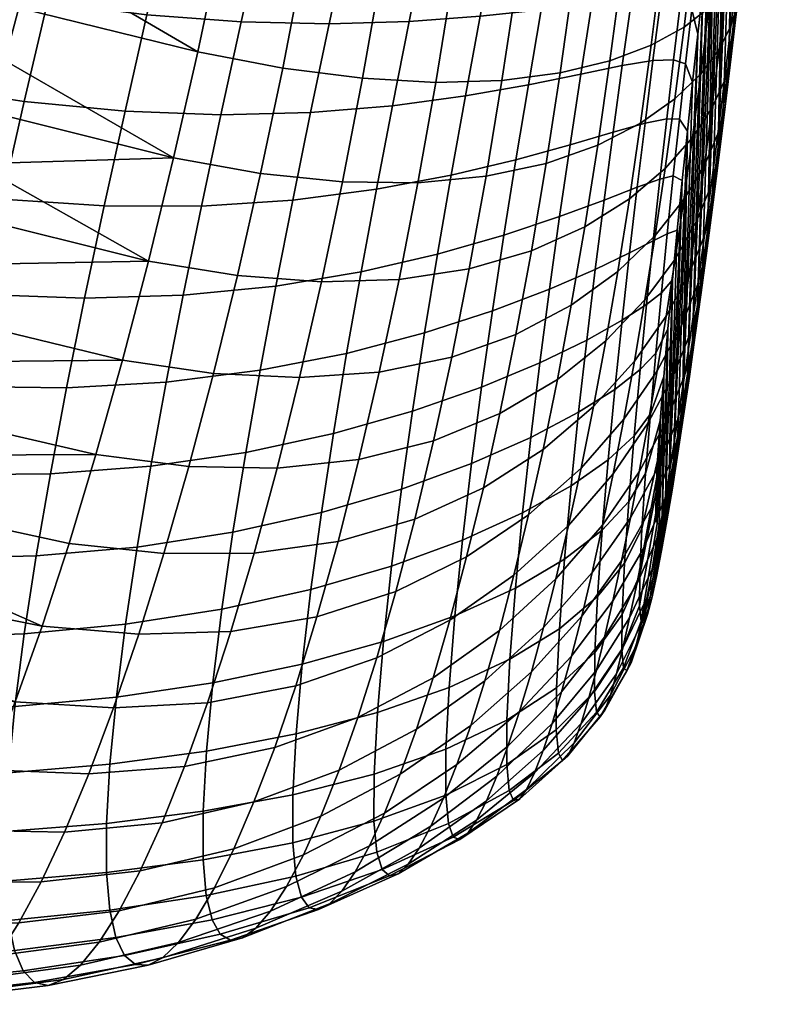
# Model space of a CAD drawing. Extents: x -120 to 2831, y -92 to 75.
# Tile 183 of 256: x 1806 to 1822, y -89 to -69. Entities that reach past the tile are written whole.
import ezdxf

# ---------------------------------------------------------------- set-up
doc = ezdxf.new("R2010")
doc.units = 0
doc.layers.add('GLASS', color=18, linetype='CONTINUOUS')

msp = doc.modelspace()

# ---------------------------------------------------------------- meshes
at = {"layer": 'GLASS'}
mesh = msp.add_polyface(dxfattribs=at)
corners = [(1820.948, -60.668, 87.587), (1821.076, -61.26, 86.601), (1821.196, -60.372, 85.914), (1821.081, -59.728, 86.852), (1820.812, -61.644, 88.268), (1820.953, -62.181, 87.243), (1820.541, -61.099, 89.409), (1820.696, -60.049, 88.686), (1820.675, -62.654, 88.897), (1820.829, -63.132, 87.84), (1821.4, -65.125, 67.444), (1821.501, -64.942, 68.442), (1821.38, -66.057, 68.67), (1821.271, -66.324, 67.658), (1821.526, -63.906, 67.31), (1821.62, -63.808, 68.286), (1821.331, -63.98, 66.229), (1821.196, -65.301, 66.336), (1821.012, -64.021, 65.056), (1820.866, -65.462, 65.13), (1821.649, -62.668, 67.263), (1821.738, -62.656, 68.208), (1821.46, -62.639, 66.221), (1821.15, -62.563, 65.096), (1820.701, -62.44, 63.916), (1820.552, -64.026, 63.821), (1821.768, -61.413, 67.314), (1821.852, -61.49, 68.22), (1821.585, -61.282, 66.323), (1821.28, -61.092, 65.261), (1820.838, -60.848, 64.153), (1821.883, -60.145, 67.48), (1821.963, -60.312, 68.338), (1821.703, -59.913, 66.552), (1821.402, -59.615, 65.564), (1820.964, -59.257, 64.544), (1821.315, -59.518, 85.182), (1821.209, -61.558, 84.308), (1821.316, -60.76, 83.667), (1821.1, -62.385, 84.912), (1820.991, -63.238, 85.479), (1820.77, -65.014, 86.497), (1820.881, -64.115, 86.008), (1820.705, -64.112, 88.389), (1821.52, -64.573, 70.17), (1821.41, -65.565, 70.422), (1821.734, -62.55, 69.86), (1821.628, -63.567, 69.981), (1821.838, -61.526, 69.82), (1821.938, -60.503, 69.874), (1821.188, -67.501, 71.086), (1821.299, -66.542, 70.729), (1821.422, -59.992, 82.989), (1821.077, -68.442, 71.49), (1820.966, -69.363, 71.938), (1821.209, -61.558, 84.308), (1821.52, -64.573, 70.17), (1821.628, -63.567, 69.981), (1821.726, -57.91, 80.731), (1821.627, -58.563, 81.521), (1821.41, -65.565, 70.422), (1821.526, -59.259, 82.273), (1821.822, -57.308, 79.901), (1821.734, -62.55, 69.86), (1821.316, -60.76, 83.667), (1821.1, -62.385, 84.912), (1820.745, -71.139, 72.955), (1820.991, -63.238, 85.479), (1820.881, -64.115, 86.008)]
mesh.append_faces([[corners[k] for k in face] for face in [(0, 1, 2, 3), (4, 5, 1, 0), (6, 4, 0, 7), (8, 9, 5, 4), (10, 11, 12, 13), (14, 15, 11, 10), (16, 14, 10, 17), (18, 16, 17, 19), (20, 21, 15, 14), (22, 20, 14, 16), (23, 22, 16, 18), (24, 23, 18, 25), (26, 27, 21, 20), (28, 26, 20, 22), (29, 28, 22, 23), (30, 29, 23, 24), (31, 32, 27, 26), (33, 31, 26, 28), (34, 33, 28, 29), (35, 34, 29, 30), (36, 2, 37, 38), (39, 37, 2, 1), (40, 39, 1, 5), (41, 42, 9, 43), (42, 40, 5, 9), (44, 45, 12, 11), (46, 47, 15, 21), (48, 46, 21, 27), (47, 44, 11, 15), (49, 48, 27, 32), (50, 51, 52, 52), (53, 50, 52, 52), (54, 53, 55, 55), (56, 57, 58, 58), (59, 60, 56, 56), (51, 60, 61, 61), (62, 57, 63, 63), (59, 61, 60, 60), (52, 51, 61, 61), (64, 53, 52, 52), (53, 64, 55, 55), (55, 65, 54, 54), (66, 67, 68, 68)]])
mesh = msp.add_polyface(dxfattribs=at)
corners = [(1820.109, -66.997, 90.844), (1820.325, -67.218, 89.732), (1820.452, -66.156, 89.337), (1820.252, -65.868, 90.446), (1819.728, -66.852, 92.033), (1819.893, -65.642, 91.645), (1819.967, -68.154, 91.177), (1820.198, -68.306, 90.068), (1819.824, -69.34, 91.44), (1820.071, -69.421, 90.341), (1820.871, -69.773, 68.717), (1821.012, -69.275, 69.718), (1820.888, -70.301, 70.177), (1820.735, -70.868, 69.195), (1820.614, -70.334, 67.62), (1820.46, -71.513, 68.13), (1821.006, -68.649, 68.299), (1821.135, -68.224, 69.312), (1820.765, -69.12, 67.182), (1820.385, -69.626, 65.972), (1820.213, -70.944, 66.439), (1819.849, -70.144, 64.698), (1819.651, -71.579, 65.199), (1821.139, -67.498, 67.945), (1821.258, -67.151, 68.961), (1820.912, -67.875, 66.818), (1820.552, -68.269, 65.595), (1820.04, -68.664, 64.303), (1821.271, -66.324, 67.658), (1821.38, -66.057, 68.67), (1821.056, -66.601, 66.535), (1820.713, -66.88, 65.312), (1820.221, -67.146, 64.021), (1821.196, -65.301, 66.336), (1821.4, -65.125, 67.444), (1820.866, -65.462, 65.13), (1820.392, -65.597, 63.858), (1820.548, -66.876, 87.348), (1820.659, -65.935, 86.944), (1820.579, -65.12, 88.889), (1820.437, -67.835, 87.706), (1820.327, -68.812, 88.012), (1820.108, -70.81, 88.454), (1820.217, -69.804, 88.264), (1819.944, -70.562, 90.543), (1820.966, -69.363, 71.938), (1820.856, -70.262, 72.426), (1820.764, -71.301, 70.686), (1821.188, -67.501, 71.086), (1821.077, -68.442, 71.49), (1821.299, -66.542, 70.729), (1821.41, -65.565, 70.422), (1820.856, -70.262, 72.426), (1820.966, -69.363, 71.938), (1821.1, -62.385, 84.912), (1820.745, -71.139, 72.955), (1820.881, -64.115, 86.008), (1820.636, -71.992, 73.522), (1820.528, -72.819, 74.126), (1820.42, -73.617, 74.768), (1820.659, -65.935, 86.944), (1820.315, -74.385, 75.446), (1820.109, -75.814, 76.913), (1820.437, -67.835, 87.706), (1820.327, -68.812, 88.012), (1820.211, -75.118, 76.161), (1820.548, -66.876, 87.348), (1820.77, -65.014, 86.497), (1820.991, -63.238, 85.479)]
mesh.append_faces([[corners[k] for k in face] for face in [(0, 1, 2, 3), (4, 0, 3, 5), (6, 7, 1, 0), (8, 9, 7, 6), (10, 11, 12, 13), (14, 10, 13, 15), (16, 17, 11, 10), (18, 16, 10, 14), (19, 18, 14, 20), (21, 19, 20, 22), (23, 24, 17, 16), (25, 23, 16, 18), (26, 25, 18, 19), (27, 26, 19, 21), (28, 29, 24, 23), (30, 28, 23, 25), (31, 30, 25, 26), (32, 31, 26, 27), (33, 34, 28, 30), (35, 33, 30, 31), (36, 35, 31, 32), (37, 38, 39, 2), (40, 37, 2, 1), (41, 40, 1, 7), (42, 43, 9, 44), (43, 41, 7, 9), (45, 46, 47, 12), (48, 49, 11, 17), (50, 48, 17, 24), (49, 45, 12, 11), (51, 50, 24, 29), (52, 53, 54, 54), (54, 55, 52, 52), (56, 57, 55, 55), (57, 56, 58, 58), (59, 58, 60, 60), (61, 59, 60, 60), (62, 63, 64, 64), (65, 66, 63, 63), (67, 58, 56, 56), (58, 67, 60, 60), (61, 60, 66, 66), (54, 68, 55, 55)]])
mesh = msp.add_polyface(dxfattribs=at)
corners = [(1810.91, -68.56, 100.066), (1812.722, -68.597, 99.26), (1813.117, -66.752, 99.246), (1811.345, -66.626, 100.087), (1808.964, -68.414, 100.696), (1809.434, -66.405, 100.735), (1806.912, -68.149, 101.142), (1807.412, -66.08, 101.18), (1804.784, -67.767, 101.414), (1805.309, -65.651, 101.431), (1810.49, -70.473, 99.875), (1812.338, -70.427, 99.117), (1808.512, -70.401, 100.475), (1806.433, -70.199, 100.913), (1804.284, -69.868, 101.197), (1810.089, -72.355, 99.518), (1811.97, -72.232, 98.82), (1808.082, -72.353, 100.077), (1805.98, -72.213, 100.494), (1803.812, -71.937, 100.781), (1811.622, -74.006, 98.372), (1813.379, -73.713, 97.633), (1813.695, -72.01, 97.995), (1809.711, -74.196, 98.998), (1807.679, -74.257, 99.505), (1805.557, -74.177, 99.892), (1803.374, -73.957, 100.171), (1808.996, -73.489, 57.794), (1810.832, -73.788, 58.188), (1810.337, -75.808, 59.004), (1808.46, -75.534, 58.58), (1811.309, -71.682, 57.571), (1812.996, -71.855, 58.124), (1812.563, -73.918, 58.76), (1809.515, -71.364, 57.21), (1811.763, -69.509, 57.164), (1813.407, -69.722, 57.693), (1810.012, -69.179, 56.838), (1812.19, -67.292, 56.976), (1813.791, -67.539, 57.474), (1810.483, -66.955, 56.686), (1810.923, -64.714, 56.759), (1812.586, -65.051, 57.012), (1804.52, -74.581, 58.088), (1804.828, -73.565, 57.719), (1805.135, -72.532, 57.399), (1805.438, -71.484, 57.13), (1806.031, -69.351, 56.745), (1806.321, -68.271, 56.631), (1806.881, -66.096, 56.562), (1806.604, -67.185, 56.57), (1805.737, -70.423, 56.911), (1807.15, -65.005, 56.608), (1806.881, -66.096, 56.562), (1802.175, -66.024, 56.579), (1806.604, -67.185, 56.57), (1802.117, -68.312, 56.659), (1806.321, -68.271, 56.631), (1804.828, -73.565, 57.719), (1802.01, -72.692, 57.479), (1805.135, -72.532, 57.399), (1805.737, -70.423, 56.911), (1802.062, -70.545, 56.964), (1806.031, -69.351, 56.745), (1805.438, -71.484, 57.13)]
mesh.append_faces([[corners[k] for k in face] for face in [(0, 1, 2, 3), (4, 0, 3, 5), (6, 4, 5, 7), (8, 6, 7, 9), (10, 11, 1, 0), (12, 10, 0, 4), (13, 12, 4, 6), (14, 13, 6, 8), (15, 16, 11, 10), (17, 15, 10, 12), (18, 17, 12, 13), (19, 18, 13, 14), (20, 21, 22, 16), (23, 20, 16, 15), (24, 23, 15, 17), (25, 24, 17, 18), (26, 25, 18, 19), (27, 28, 29, 30), (31, 32, 33, 28), (34, 31, 28, 27), (35, 36, 32, 31), (37, 35, 31, 34), (38, 39, 36, 35), (40, 38, 35, 37), (41, 42, 38, 40), (30, 43, 44, 27), (27, 44, 45, 45), (45, 46, 27, 27), (34, 47, 48, 37), (49, 40, 50, 50), (50, 40, 37, 37), (34, 46, 51, 51), (37, 48, 50, 50), (47, 34, 51, 51), (27, 46, 34, 34), (52, 53, 54, 54), (53, 55, 54, 54), (56, 55, 57, 57), (58, 59, 60, 60), (61, 62, 63, 63), (64, 62, 61, 61), (56, 54, 55, 55), (56, 57, 63, 63)]])
mesh = msp.add_polyface(dxfattribs=at)
corners = [(1819.152, -66.778, 93.285), (1819.728, -66.852, 92.033), (1819.893, -65.642, 91.645), (1819.347, -65.474, 92.92), (1818.366, -66.761, 94.571), (1818.596, -65.352, 94.241), (1817.363, -66.777, 95.854), (1817.634, -65.257, 95.564), (1816.146, -66.801, 97.09), (1816.46, -65.166, 96.844), (1814.725, -66.802, 98.235), (1815.085, -65.056, 98.029), (1813.117, -66.752, 99.246), (1813.521, -64.903, 99.072), (1819.563, -68.089, 92.347), (1819.967, -68.154, 91.177), (1820.109, -66.997, 90.844), (1818.958, -68.106, 93.564), (1818.137, -68.189, 94.803), (1817.094, -68.311, 96.031), (1815.835, -68.442, 97.209), (1814.371, -68.548, 98.297), (1812.722, -68.597, 99.26), (1819.398, -69.354, 92.582), (1819.824, -69.34, 91.44), (1818.766, -69.458, 93.755), (1817.911, -69.634, 94.935), (1816.831, -69.854, 96.094), (1815.531, -70.083, 97.199), (1814.027, -70.286, 98.217), (1812.338, -70.427, 99.117), (1819.682, -70.554, 91.626), (1819.944, -70.562, 90.543), (1820.071, -69.421, 90.341), (1819.235, -70.646, 92.734), (1818.576, -70.833, 93.853), (1817.69, -71.095, 94.963), (1816.574, -71.403, 96.042), (1815.237, -71.72, 97.061), (1819.362, -69.035, 62.985), (1820.04, -68.664, 64.303), (1819.849, -70.144, 64.698), (1819.143, -70.647, 63.398), (1818.511, -69.359, 61.688), (1818.26, -71.102, 62.119), (1817.484, -69.61, 60.466), (1817.196, -71.477, 60.909), (1816.285, -69.765, 59.366), (1815.958, -71.742, 59.814), (1819.569, -67.382, 62.704), (1820.221, -67.146, 64.021), (1818.747, -67.57, 61.411), (1817.752, -67.693, 60.194), (1816.589, -67.736, 59.106), (1815.264, -67.687, 58.189), (1814.921, -69.806, 58.431), (1813.791, -67.539, 57.474), (1813.407, -69.722, 57.693), (1819.761, -65.695, 62.562), (1820.392, -65.597, 63.858), (1818.964, -65.747, 61.293), (1817.999, -65.743, 60.103), (1816.868, -65.675, 59.043), (1815.579, -65.537, 58.157), (1814.146, -65.328, 57.476), (1812.586, -65.051, 57.012), (1812.19, -67.292, 56.976)]
mesh.append_faces([[corners[k] for k in face] for face in [(0, 1, 2, 3), (4, 0, 3, 5), (6, 4, 5, 7), (8, 6, 7, 9), (10, 8, 9, 11), (12, 10, 11, 13), (14, 15, 16, 1), (17, 14, 1, 0), (18, 17, 0, 4), (19, 18, 4, 6), (20, 19, 6, 8), (21, 20, 8, 10), (22, 21, 10, 12), (23, 24, 15, 14), (25, 23, 14, 17), (26, 25, 17, 18), (27, 26, 18, 19), (28, 27, 19, 20), (29, 28, 20, 21), (30, 29, 21, 22), (31, 32, 33, 24), (34, 31, 24, 23), (35, 34, 23, 25), (36, 35, 25, 26), (37, 36, 26, 27), (38, 37, 27, 28), (39, 40, 41, 42), (43, 39, 42, 44), (45, 43, 44, 46), (47, 45, 46, 48), (49, 50, 40, 39), (51, 49, 39, 43), (52, 51, 43, 45), (53, 52, 45, 47), (54, 53, 47, 55), (56, 54, 55, 57), (58, 59, 50, 49), (60, 58, 49, 51), (61, 60, 51, 52), (62, 61, 52, 53), (63, 62, 53, 54), (64, 63, 54, 56), (65, 64, 56, 66)]])
mesh = msp.add_polyface(dxfattribs=at)
corners = [(1819.541, -71.799, 91.727), (1819.818, -71.73, 90.665), (1819.944, -70.562, 90.543), (1819.682, -70.554, 91.626), (1819.402, -73.076, 91.727), (1819.694, -72.926, 90.694), (1819.265, -74.386, 91.606), (1819.573, -74.147, 90.61), (1820.05, -75.855, 72.412), (1820.271, -75.019, 73.199), (1820.15, -75.868, 73.943), (1819.914, -76.741, 73.212), (1820.186, -74.929, 71.664), (1820.393, -74.136, 72.5), (1819.832, -75.831, 70.81), (1819.674, -76.799, 71.628), (1820.323, -73.965, 70.967), (1820.516, -73.221, 71.849), (1819.99, -74.816, 70.049), (1819.488, -75.756, 69.103), (1819.302, -76.826, 69.945), (1820.461, -72.966, 70.322), (1820.64, -72.275, 71.244), (1820.147, -73.756, 69.347), (1819.673, -74.629, 68.327), (1820.598, -71.933, 69.731), (1820.764, -71.301, 70.686), (1820.304, -72.654, 68.706), (1819.856, -73.45, 67.621), (1820.735, -70.868, 69.195), (1820.888, -70.301, 70.177), (1820.46, -71.513, 68.13), (1820.036, -72.22, 66.991), (1819.445, -72.963, 65.801), (1819.234, -74.29, 66.495), (1820.213, -70.944, 66.439), (1820.614, -70.334, 67.62), (1819.651, -71.579, 65.199), (1820.002, -71.827, 88.574), (1820.108, -70.81, 88.454), (1819.799, -73.874, 88.56), (1819.898, -72.851, 88.614), (1819.705, -74.886, 88.395), (1819.455, -75.39, 90.387), (1819.62, -75.867, 88.098), (1819.345, -76.642, 89.987), (1820.315, -74.385, 75.446), (1820.211, -75.118, 76.161), (1820.031, -76.679, 74.735), (1820.42, -73.617, 74.768), (1820.528, -72.819, 74.126), (1820.745, -71.139, 72.955), (1820.636, -71.992, 73.522), (1820.856, -70.262, 72.426), (1820.315, -74.385, 75.446), (1820.548, -66.876, 87.348), (1820.211, -75.118, 76.161), (1820.109, -75.814, 76.913), (1820.437, -67.835, 87.706), (1820.01, -76.467, 77.704), (1820.327, -68.812, 88.012), (1819.914, -77.069, 78.533), (1820.108, -70.81, 88.454), (1819.822, -77.614, 79.402), (1819.736, -78.089, 80.311), (1820.002, -71.827, 88.574), (1820.217, -69.804, 88.264), (1819.898, -72.851, 88.614), (1819.799, -73.874, 88.56)]
mesh.append_faces([[corners[k] for k in face] for face in [(0, 1, 2, 3), (4, 5, 1, 0), (6, 7, 5, 4), (8, 9, 10, 11), (12, 13, 9, 8), (14, 12, 8, 15), (16, 17, 13, 12), (18, 16, 12, 14), (19, 18, 14, 20), (21, 22, 17, 16), (23, 21, 16, 18), (24, 23, 18, 19), (25, 26, 22, 21), (27, 25, 21, 23), (28, 27, 23, 24), (29, 30, 26, 25), (31, 29, 25, 27), (32, 31, 27, 28), (33, 32, 28, 34), (35, 36, 31, 32), (37, 35, 32, 33), (38, 39, 2, 1), (40, 41, 5, 7), (42, 40, 7, 43), (44, 42, 43, 45), (41, 38, 1, 5), (46, 47, 48, 10), (49, 46, 10, 9), (9, 13, 50, 49), (17, 22, 51, 52), (53, 51, 22, 26), (52, 50, 13, 17), (54, 55, 56, 56), (57, 56, 58, 58), (59, 57, 60, 60), (61, 62, 63, 63), (64, 63, 65, 65), (62, 61, 59, 59), (59, 60, 66, 66), (62, 65, 63, 63), (64, 67, 68, 68), (67, 64, 65, 65), (59, 66, 62, 62)]])
mesh = msp.add_polyface(dxfattribs=at)
corners = [(1813.695, -72.01, 97.995), (1815.237, -71.72, 97.061), (1815.531, -70.083, 97.199), (1814.027, -70.286, 98.217), (1811.97, -72.232, 98.82), (1812.338, -70.427, 99.117), (1819.074, -71.969, 92.792), (1819.541, -71.799, 91.727), (1819.682, -70.554, 91.626), (1819.235, -70.646, 92.734), (1818.39, -72.233, 93.849), (1818.576, -70.833, 93.853), (1817.474, -72.573, 94.881), (1817.69, -71.095, 94.963), (1816.326, -72.958, 95.869), (1816.574, -71.403, 96.042), (1814.956, -73.351, 96.793), (1813.379, -73.713, 97.633), (1818.916, -73.323, 92.743), (1819.402, -73.076, 91.727), (1818.208, -73.661, 93.732), (1817.266, -74.069, 94.679), (1816.089, -74.518, 95.569), (1814.688, -74.973, 96.39), (1813.082, -75.393, 97.128), (1818.761, -74.712, 92.567), (1819.265, -74.386, 91.606), (1818.033, -75.119, 93.482), (1817.068, -75.587, 94.339), (1815.866, -76.087, 95.128), (1814.439, -76.586, 95.842), (1819.134, -75.727, 91.336), (1819.455, -75.39, 90.387), (1819.573, -74.147, 90.61), (1818.613, -76.136, 92.234), (1817.866, -76.609, 93.07), (1819.018, -75.554, 67.277), (1819.673, -74.629, 68.327), (1819.488, -75.756, 69.103), (1818.8, -76.752, 68.14), (1819.234, -74.29, 66.495), (1819.856, -73.45, 67.621), (1818.426, -75.132, 65.356), (1818.173, -76.486, 66.222), (1818.673, -73.703, 64.592), (1819.445, -72.963, 65.801), (1817.715, -74.398, 63.402), (1817.428, -75.93, 64.237), (1816.572, -75.001, 62.272), (1816.241, -76.634, 63.171), (1818.913, -72.206, 63.936), (1819.651, -71.579, 65.199), (1817.994, -72.785, 62.693), (1816.891, -73.278, 61.514), (1815.611, -73.65, 60.443), (1815.248, -75.473, 61.239), (1814.163, -73.87, 59.515), (1813.756, -75.779, 60.336), (1812.563, -73.918, 58.76), (1812.112, -75.893, 59.587), (1819.143, -70.647, 63.398), (1819.849, -70.144, 64.698), (1818.26, -71.102, 62.119), (1817.196, -71.477, 60.909), (1815.958, -71.742, 59.814), (1814.553, -71.874, 58.877), (1812.996, -71.855, 58.124), (1814.921, -69.806, 58.431), (1816.285, -69.765, 59.366), (1813.407, -69.722, 57.693)]
mesh.append_faces([[corners[k] for k in face] for face in [(0, 1, 2, 3), (4, 0, 3, 5), (6, 7, 8, 9), (10, 6, 9, 11), (12, 10, 11, 13), (14, 12, 13, 15), (16, 14, 15, 1), (17, 16, 1, 0), (18, 19, 7, 6), (20, 18, 6, 10), (21, 20, 10, 12), (22, 21, 12, 14), (23, 22, 14, 16), (24, 23, 16, 17), (25, 26, 19, 18), (27, 25, 18, 20), (28, 27, 20, 21), (29, 28, 21, 22), (30, 29, 22, 23), (31, 32, 33, 26), (34, 31, 26, 25), (35, 34, 25, 27), (36, 37, 38, 39), (40, 41, 37, 36), (42, 40, 36, 43), (44, 45, 40, 42), (46, 44, 42, 47), (48, 46, 47, 49), (50, 51, 45, 44), (52, 50, 44, 46), (53, 52, 46, 48), (54, 53, 48, 55), (56, 54, 55, 57), (58, 56, 57, 59), (60, 61, 51, 50), (62, 60, 50, 52), (63, 62, 52, 53), (64, 63, 53, 54), (65, 64, 54, 56), (66, 65, 56, 58), (67, 68, 64, 65), (69, 67, 65, 66)]])
mesh = msp.add_polyface(dxfattribs=at)
corners = [(1811.297, -75.742, 97.773), (1813.082, -75.393, 97.128), (1813.379, -73.713, 97.633), (1811.622, -74.006, 98.372), (1809.362, -75.987, 98.318), (1809.711, -74.196, 98.998), (1807.308, -76.102, 98.763), (1807.679, -74.257, 99.505), (1805.17, -76.076, 99.111), (1805.557, -74.177, 99.892), (1802.975, -75.911, 99.373), (1803.374, -73.957, 100.171), (1811, -77.435, 97.02), (1812.808, -77.047, 96.474), (1809.044, -77.719, 97.48), (1806.974, -77.877, 97.857), (1804.823, -77.897, 98.157), (1810.734, -79.08, 96.108), (1812.561, -78.673, 95.659), (1808.763, -79.386, 96.482), (1806.681, -79.571, 96.789), (1804.521, -79.626, 97.037), (1810.506, -80.67, 95.024), (1812.345, -80.264, 94.663), (1808.525, -80.979, 95.319), (1806.435, -81.174, 95.56), (1804.269, -81.252, 95.755), (1810.321, -82.189, 93.746), (1812.167, -81.803, 93.454), (1808.334, -82.482, 93.981), (1806.241, -82.672, 94.168), (1804.073, -82.759, 94.317), (1810.693, -81.125, 63.089), (1812.468, -80.828, 63.754), (1812.031, -82.247, 65.164), (1810.214, -82.596, 64.546), (1808.795, -81.185, 62.519), (1808.277, -82.703, 63.999), (1806.801, -81.017, 62.042), (1806.249, -82.578, 63.518), (1811.172, -79.51, 61.766), (1812.904, -79.27, 62.469), (1809.314, -79.521, 61.184), (1807.357, -79.314, 60.717), (1811.646, -77.762, 60.594), (1813.335, -77.583, 61.325), (1809.83, -77.724, 60.007), (1807.912, -77.481, 59.559), (1812.112, -75.893, 59.587), (1813.756, -75.779, 60.336), (1810.337, -75.808, 59.004), (1808.46, -75.534, 58.58), (1810.832, -73.788, 58.188), (1812.563, -73.918, 58.76), (1802.344, -81.022, 61.979), (1802.652, -80.188, 61.292), (1802.961, -79.321, 60.646), (1803.273, -78.425, 60.044), (1803.897, -76.551, 58.973), (1804.209, -75.577, 58.507), (1803.273, -78.425, 60.044), (1803.585, -77.501, 59.486), (1804.52, -74.581, 58.088)]
mesh.append_faces([[corners[k] for k in face] for face in [(0, 1, 2, 3), (4, 0, 3, 5), (6, 4, 5, 7), (8, 6, 7, 9), (10, 8, 9, 11), (12, 13, 1, 0), (14, 12, 0, 4), (15, 14, 4, 6), (16, 15, 6, 8), (17, 18, 13, 12), (19, 17, 12, 14), (20, 19, 14, 15), (21, 20, 15, 16), (22, 23, 18, 17), (24, 22, 17, 19), (25, 24, 19, 20), (26, 25, 20, 21), (27, 28, 23, 22), (29, 27, 22, 24), (30, 29, 24, 25), (31, 30, 25, 26), (32, 33, 34, 35), (36, 32, 35, 37), (38, 36, 37, 39), (40, 41, 33, 32), (42, 40, 32, 36), (43, 42, 36, 38), (44, 45, 41, 40), (46, 44, 40, 42), (47, 46, 42, 43), (48, 49, 45, 44), (50, 48, 44, 46), (51, 50, 46, 47), (52, 53, 48, 50), (39, 54, 55, 38), (38, 56, 57, 43), (47, 58, 59, 51), (43, 60, 61, 47), (60, 43, 57, 57), (55, 56, 38, 38), (47, 61, 58, 58), (62, 51, 59, 59)]])
mesh = msp.add_polyface(dxfattribs=at)
corners = [(1819.01, -77.091, 90.873), (1819.345, -76.642, 89.987), (1819.455, -75.39, 90.387), (1819.134, -75.727, 91.336), (1818.899, -78.445, 90.162), (1819.247, -77.873, 89.363), (1818.812, -79.716, 89.149), (1819.171, -79.014, 88.47), (1819.272, -80.438, 78.033), (1819.578, -79.456, 78.42), (1819.474, -79.994, 79.489), (1819.156, -80.986, 79.189), (1819.394, -79.814, 76.949), (1819.687, -78.845, 77.415), (1819.52, -79.125, 75.929), (1819.799, -78.173, 76.468), (1819.063, -80.155, 75.462), (1818.918, -80.845, 76.568), (1819.649, -78.38, 74.969), (1819.914, -77.449, 75.576), (1819.211, -79.4, 74.418), (1819.781, -77.583, 74.064), (1820.031, -76.679, 74.735), (1819.363, -78.587, 73.432), (1818.751, -79.674, 72.843), (1818.573, -80.495, 73.927), (1819.914, -76.741, 73.212), (1820.15, -75.868, 73.943), (1819.518, -77.719, 72.502), (1818.933, -78.787, 71.818), (1819.674, -76.799, 71.628), (1820.05, -75.855, 72.412), (1819.117, -77.837, 70.851), (1819.302, -76.826, 69.945), (1819.832, -75.831, 70.81), (1818.8, -76.752, 68.14), (1819.488, -75.756, 69.103), (1818.58, -77.879, 69.078), (1819.548, -76.787, 87.645), (1819.62, -75.867, 88.098), (1819.494, -77.601, 87.019), (1819.127, -79.957, 87.307), (1819.464, -78.25, 86.223), (1819.483, -78.904, 84.29), (1819.461, -78.689, 85.294), (1819.122, -80.601, 85.954), (1819.153, -80.917, 84.539), (1819.585, -78.765, 82.246), (1819.526, -78.918, 83.262), (1819.211, -80.952, 83.157), (1819.288, -80.775, 81.852), (1819.377, -80.443, 80.631), (1819.656, -78.479, 81.26), (1819.822, -77.614, 79.402), (1819.736, -78.089, 80.311), (1819.914, -77.069, 78.533), (1820.01, -76.467, 77.704), (1820.109, -75.814, 76.913), (1820.211, -75.118, 76.161), (1819.799, -73.874, 88.56), (1819.656, -78.479, 81.26), (1819.736, -78.089, 80.311), (1819.526, -78.918, 83.262), (1819.585, -78.765, 82.246), (1819.62, -75.867, 88.098), (1819.548, -76.787, 87.645), (1819.483, -78.904, 84.29), (1819.705, -74.886, 88.395), (1819.494, -77.601, 87.019), (1819.461, -78.689, 85.294), (1819.464, -78.25, 86.223)]
mesh.append_faces([[corners[k] for k in face] for face in [(0, 1, 2, 3), (4, 5, 1, 0), (6, 7, 5, 4), (8, 9, 10, 11), (12, 13, 9, 8), (14, 15, 13, 12), (16, 14, 12, 17), (18, 19, 15, 14), (20, 18, 14, 16), (21, 22, 19, 18), (23, 21, 18, 20), (24, 23, 20, 25), (26, 27, 22, 21), (28, 26, 21, 23), (29, 28, 23, 24), (30, 31, 26, 28), (32, 30, 28, 29), (33, 34, 30, 32), (35, 36, 33, 37), (38, 39, 1, 5), (40, 38, 5, 7), (7, 41, 42, 40), (43, 44, 45, 46), (47, 48, 49, 50), (50, 51, 52, 47), (48, 43, 46, 49), (44, 42, 41, 45), (10, 9, 53, 54), (55, 53, 9, 13), (56, 55, 13, 15), (54, 52, 51, 10), (57, 56, 15, 19), (58, 57, 19, 22), (59, 60, 61, 61), (62, 63, 64, 64), (65, 66, 62, 62), (67, 63, 60, 60), (66, 68, 69, 69), (65, 62, 64, 64), (66, 65, 68, 68), (64, 63, 67, 67), (59, 67, 60, 60), (70, 69, 68, 68)]])
mesh = msp.add_polyface(dxfattribs=at)
corners = [(1812.808, -77.047, 96.474), (1814.439, -76.586, 95.842), (1814.688, -74.973, 96.39), (1813.082, -75.393, 97.128), (1816.881, -77.127, 93.835), (1817.866, -76.609, 93.07), (1818.033, -75.119, 93.482), (1817.068, -75.587, 94.339), (1815.658, -77.664, 94.523), (1815.866, -76.087, 95.128), (1814.211, -78.19, 95.131), (1812.561, -78.673, 95.659), (1818.474, -77.588, 91.698), (1819.01, -77.091, 90.873), (1819.134, -75.727, 91.336), (1818.613, -76.136, 92.234), (1817.712, -78.124, 92.451), (1816.71, -78.684, 93.126), (1815.472, -79.245, 93.718), (1814.009, -79.78, 94.23), (1812.345, -80.264, 94.663), (1818.351, -79.037, 90.9), (1818.899, -78.445, 90.162), (1817.576, -79.638, 91.565), (1816.563, -80.234, 92.154), (1815.313, -80.806, 92.663), (1813.841, -81.336, 93.095), (1818.255, -80.405, 89.78), (1818.812, -79.716, 89.149), (1817.471, -81.071, 90.354), (1818.762, -80.778, 87.832), (1819.127, -79.957, 87.307), (1819.171, -79.014, 88.47), (1818.199, -81.559, 88.336), (1818.573, -80.495, 73.927), (1819.211, -79.4, 74.418), (1819.063, -80.155, 75.462), (1818.4, -81.246, 75.069), (1818.144, -79.913, 71.16), (1818.933, -78.787, 71.818), (1818.751, -79.674, 72.843), (1817.929, -80.814, 72.296), (1818.361, -78.934, 70.087), (1819.117, -77.837, 70.851), (1817.399, -80.043, 69.342), (1817.143, -81.049, 70.532), (1818.58, -77.879, 69.078), (1819.302, -76.826, 69.945), (1817.657, -78.945, 68.222), (1816.532, -79.969, 67.389), (1816.231, -81.111, 68.623), (1817.916, -77.758, 67.179), (1818.8, -76.752, 68.14), (1816.833, -78.722, 66.24), (1815.557, -79.589, 65.344), (1815.21, -80.895, 66.594), (1814.096, -80.305, 64.509), (1813.704, -81.67, 65.849), (1818.173, -76.486, 66.222), (1819.018, -75.554, 67.277), (1817.133, -77.374, 65.186), (1815.901, -78.166, 64.199), (1814.487, -78.812, 63.286), (1812.904, -79.27, 62.469), (1812.468, -80.828, 63.754), (1817.428, -75.93, 64.237), (1818.426, -75.132, 65.356), (1816.241, -76.634, 63.171), (1814.872, -77.198, 62.191), (1813.335, -77.583, 61.325), (1815.248, -75.473, 61.239), (1816.572, -75.001, 62.272), (1813.756, -75.779, 60.336)]
mesh.append_faces([[corners[k] for k in face] for face in [(0, 1, 2, 3), (4, 5, 6, 7), (8, 4, 7, 9), (10, 8, 9, 1), (11, 10, 1, 0), (12, 13, 14, 15), (16, 12, 15, 5), (17, 16, 5, 4), (18, 17, 4, 8), (19, 18, 8, 10), (20, 19, 10, 11), (21, 22, 13, 12), (23, 21, 12, 16), (24, 23, 16, 17), (25, 24, 17, 18), (26, 25, 18, 19), (27, 28, 22, 21), (29, 27, 21, 23), (30, 31, 32, 28), (33, 30, 28, 27), (34, 35, 36, 37), (38, 39, 40, 41), (42, 43, 39, 38), (44, 42, 38, 45), (46, 47, 43, 42), (48, 46, 42, 44), (49, 48, 44, 50), (51, 52, 46, 48), (53, 51, 48, 49), (54, 53, 49, 55), (56, 54, 55, 57), (58, 59, 52, 51), (60, 58, 51, 53), (61, 60, 53, 54), (62, 61, 54, 56), (63, 62, 56, 64), (65, 66, 58, 60), (67, 65, 60, 61), (68, 67, 61, 62), (69, 68, 62, 63), (70, 71, 67, 68), (72, 70, 68, 69)]])
mesh = msp.add_polyface(dxfattribs=at)
corners = [(1812.167, -81.803, 93.454), (1813.841, -81.336, 93.095), (1814.009, -79.78, 94.23), (1812.345, -80.264, 94.663), (1815.194, -82.281, 91.309), (1816.45, -81.701, 90.864), (1816.563, -80.234, 92.154), (1815.313, -80.806, 92.663), (1813.716, -82.798, 91.688), (1812.038, -83.241, 92.002), (1815.128, -83.552, 89.654), (1816.387, -82.957, 89.253), (1813.648, -84.067, 90.007), (1815.125, -84.5, 87.792), (1816.382, -83.871, 87.425), (1813.646, -85.038, 88.138), (1815.18, -85.088, 85.876), (1816.433, -84.404, 85.543), (1813.706, -85.68, 86.209), (1815.282, -85.371, 84.009), (1816.526, -84.616, 83.723), (1813.815, -86.037, 84.313), (1812.148, -86.607, 84.609), (1812.031, -86.175, 86.523), (1815.418, -85.419, 82.231), (1816.649, -84.588, 82.008), (1813.964, -86.169, 82.484), (1812.307, -86.824, 82.739), (1815.58, -85.29, 80.542), (1816.794, -84.383, 80.396), (1814.143, -86.123, 80.725), (1812.503, -86.863, 80.915), (1815.763, -85.016, 78.93), (1816.956, -84.04, 78.875), (1814.348, -85.927, 79.026), (1812.73, -86.745, 79.133), (1815.964, -84.619, 77.386), (1817.132, -83.582, 77.432), (1814.575, -85.597, 77.382), (1812.983, -86.483, 77.392), (1814.82, -85.141, 75.788), (1816.18, -84.109, 75.902), (1813.258, -86.082, 75.69), (1815.082, -84.566, 74.243), (1816.407, -83.493, 74.475), (1813.553, -85.545, 74.031), (1815.356, -83.873, 72.749), (1816.645, -82.776, 73.102), (1813.864, -84.875, 72.418), (1815.64, -83.065, 71.311), (1816.891, -81.961, 71.787), (1814.188, -84.073, 70.859), (1812.552, -84.935, 70.425), (1812.189, -85.736, 72.094), (1815.933, -82.144, 69.933), (1817.143, -81.049, 70.532), (1814.523, -83.141, 69.363), (1812.928, -83.989, 68.819), (1814.864, -82.081, 67.937), (1816.231, -81.111, 68.623), (1813.314, -82.9, 67.29), (1815.21, -80.895, 66.594), (1816.532, -79.969, 67.389), (1813.704, -81.67, 65.849), (1812.468, -80.828, 63.754), (1814.096, -80.305, 64.509), (1812.031, -82.247, 65.164)]
mesh.append_faces([[corners[k] for k in face] for face in [(0, 1, 2, 3), (4, 5, 6, 7), (8, 4, 7, 1), (9, 8, 1, 0), (10, 11, 5, 4), (12, 10, 4, 8), (13, 14, 11, 10), (15, 13, 10, 12), (16, 17, 14, 13), (18, 16, 13, 15), (19, 20, 17, 16), (21, 19, 16, 18), (22, 21, 18, 23), (24, 25, 20, 19), (26, 24, 19, 21), (27, 26, 21, 22), (28, 29, 25, 24), (30, 28, 24, 26), (31, 30, 26, 27), (32, 33, 29, 28), (34, 32, 28, 30), (35, 34, 30, 31), (36, 37, 33, 32), (38, 36, 32, 34), (39, 38, 34, 35), (40, 41, 36, 38), (42, 40, 38, 39), (43, 44, 41, 40), (45, 43, 40, 42), (46, 47, 44, 43), (48, 46, 43, 45), (49, 50, 47, 46), (51, 49, 46, 48), (52, 51, 48, 53), (54, 55, 50, 49), (56, 54, 49, 51), (57, 56, 51, 52), (58, 59, 54, 56), (60, 58, 56, 57), (61, 62, 59, 58), (63, 61, 58, 60), (64, 65, 63, 66)]])
mesh = msp.add_polyface(dxfattribs=at)
corners = [(1816.45, -81.701, 90.864), (1817.471, -81.071, 90.354), (1817.576, -79.638, 91.565), (1816.563, -80.234, 92.154), (1817.411, -82.29, 88.812), (1818.199, -81.559, 88.336), (1818.255, -80.405, 89.78), (1816.387, -82.957, 89.253), (1818.756, -81.51, 86.305), (1819.122, -80.601, 85.954), (1819.127, -79.957, 87.307), (1818.762, -80.778, 87.832), (1818.194, -82.366, 86.672), (1817.406, -83.157, 87.048), (1816.382, -83.871, 87.425), (1818.792, -81.878, 84.721), (1819.153, -80.917, 84.539), (1818.234, -82.789, 84.953), (1817.452, -83.635, 85.23), (1816.433, -84.404, 85.543), (1818.859, -81.938, 83.19), (1819.211, -80.952, 83.157), (1818.31, -82.887, 83.298), (1817.536, -83.785, 83.48), (1816.526, -84.616, 83.723), (1818.946, -81.771, 81.757), (1819.288, -80.775, 81.852), (1818.408, -82.748, 81.754), (1817.646, -83.693, 81.842), (1816.649, -84.588, 82.008), (1819.046, -81.439, 80.426), (1819.377, -80.443, 80.631), (1818.521, -82.438, 80.321), (1817.775, -83.425, 80.315), (1816.794, -84.383, 80.396), (1819.156, -80.986, 79.189), (1819.474, -79.994, 79.489), (1818.646, -82.001, 78.988), (1817.917, -83.026, 78.887), (1816.956, -84.04, 78.875), (1818.779, -81.464, 77.741), (1819.272, -80.438, 78.033), (1818.07, -82.52, 77.544), (1817.132, -83.582, 77.432), (1818.918, -80.845, 76.568), (1819.394, -79.814, 76.949), (1818.231, -81.923, 76.273), (1817.319, -83.023, 76.057), (1816.18, -84.109, 75.902), (1815.964, -84.619, 77.386), (1818.4, -81.246, 75.069), (1819.063, -80.155, 75.462), (1817.516, -82.372, 74.744), (1816.407, -83.493, 74.475), (1817.719, -81.634, 73.491), (1818.573, -80.495, 73.927), (1816.645, -82.776, 73.102), (1817.929, -80.814, 72.296), (1818.751, -79.674, 72.843), (1816.891, -81.961, 71.787), (1817.143, -81.049, 70.532), (1818.144, -79.913, 71.16), (1816.231, -81.111, 68.623), (1817.399, -80.043, 69.342), (1815.933, -82.144, 69.933)]
mesh.append_faces([[corners[k] for k in face] for face in [(0, 1, 2, 3), (4, 5, 6, 1), (7, 4, 1, 0), (8, 9, 10, 11), (12, 8, 11, 5), (13, 12, 5, 4), (14, 13, 4, 7), (15, 16, 9, 8), (17, 15, 8, 12), (18, 17, 12, 13), (19, 18, 13, 14), (20, 21, 16, 15), (22, 20, 15, 17), (23, 22, 17, 18), (24, 23, 18, 19), (25, 26, 21, 20), (27, 25, 20, 22), (28, 27, 22, 23), (29, 28, 23, 24), (30, 31, 26, 25), (32, 30, 25, 27), (33, 32, 27, 28), (34, 33, 28, 29), (35, 36, 31, 30), (37, 35, 30, 32), (38, 37, 32, 33), (39, 38, 33, 34), (40, 41, 35, 37), (42, 40, 37, 38), (43, 42, 38, 39), (44, 45, 41, 40), (46, 44, 40, 42), (47, 46, 42, 43), (48, 47, 43, 49), (50, 51, 44, 46), (52, 50, 46, 47), (53, 52, 47, 48), (54, 55, 50, 52), (56, 54, 52, 53), (57, 58, 55, 54), (59, 57, 54, 56), (60, 61, 57, 59), (62, 63, 60, 64)]])
mesh = msp.add_polyface(dxfattribs=at)
corners = [(1801.86, -82.75, 94.438), (1804.073, -82.759, 94.317), (1804.269, -81.252, 95.755), (1802.057, -81.218, 95.915), (1806.106, -84.043, 92.613), (1808.2, -83.867, 92.459), (1808.334, -82.482, 93.981), (1806.241, -82.672, 94.168), (1803.938, -84.13, 92.729), (1801.726, -84.139, 92.816), (1806.036, -85.254, 90.906), (1808.131, -85.088, 90.759), (1803.869, -85.344, 91.004), (1801.656, -85.368, 91.063), (1806.036, -86.275, 89.076), (1808.131, -86.097, 88.925), (1803.868, -86.379, 89.165), (1801.655, -86.421, 89.198), (1806.104, -87.089, 87.166), (1808.198, -86.876, 87.016), (1803.935, -87.223, 87.241), (1801.72, -87.289, 87.243), (1806.232, -87.703, 85.21), (1808.324, -87.439, 85.079), (1804.064, -87.875, 85.257), (1801.848, -87.966, 85.219), (1806.415, -88.127, 83.228), (1808.502, -87.807, 83.135), (1804.25, -88.336, 83.232), (1802.036, -88.447, 83.145), (1806.648, -88.366, 81.232), (1808.725, -87.994, 81.194), (1804.49, -88.607, 81.181), (1802.279, -88.731, 81.039), (1804.778, -88.69, 79.118), (1806.926, -88.425, 79.231), (1802.574, -88.816, 78.918), (1805.109, -88.583, 77.057), (1807.243, -88.305, 77.237), (1802.916, -88.701, 76.8), (1805.48, -88.288, 75.015), (1807.595, -88.009, 75.262), (1803.301, -88.389, 74.703), (1805.886, -87.806, 73.005), (1807.979, -87.535, 73.317), (1803.724, -87.882, 72.644), (1806.322, -87.139, 71.043), (1808.39, -86.887, 71.416), (1804.181, -87.182, 70.641), (1806.784, -86.29, 69.146), (1808.823, -86.065, 69.574), (1804.667, -86.294, 68.71), (1805.177, -85.226, 66.868), (1807.267, -85.263, 67.328), (1805.706, -83.984, 65.133), (1807.767, -84.065, 65.608), (1806.249, -82.578, 63.518), (1808.277, -82.703, 63.999), (1800.584, -85.261, 66.889), (1800.864, -84.655, 65.986), (1801.15, -84.006, 65.114), (1801.442, -83.317, 64.275), (1801.739, -82.589, 63.472), (1802.04, -81.823, 62.706), (1802.344, -81.022, 61.979)]
mesh.append_faces([[corners[k] for k in face] for face in [(0, 1, 2, 3), (4, 5, 6, 7), (8, 4, 7, 1), (9, 8, 1, 0), (10, 11, 5, 4), (12, 10, 4, 8), (13, 12, 8, 9), (14, 15, 11, 10), (16, 14, 10, 12), (17, 16, 12, 13), (18, 19, 15, 14), (20, 18, 14, 16), (21, 20, 16, 17), (22, 23, 19, 18), (24, 22, 18, 20), (25, 24, 20, 21), (26, 27, 23, 22), (28, 26, 22, 24), (29, 28, 24, 25), (30, 31, 27, 26), (32, 30, 26, 28), (33, 32, 28, 29), (34, 35, 30, 32), (36, 34, 32, 33), (37, 38, 35, 34), (39, 37, 34, 36), (40, 41, 38, 37), (42, 40, 37, 39), (43, 44, 41, 40), (45, 43, 40, 42), (46, 47, 44, 43), (48, 46, 43, 45), (49, 50, 47, 46), (51, 49, 46, 48), (52, 53, 49, 51), (54, 55, 53, 52), (56, 57, 55, 54), (51, 58, 59, 52), (52, 60, 61, 54), (54, 62, 63, 56), (62, 54, 61, 61), (63, 64, 56, 56)]])
mesh = msp.add_polyface(dxfattribs=at)
corners = [(1810.189, -83.599, 92.257), (1812.038, -83.241, 92.002), (1812.167, -81.803, 93.454), (1810.321, -82.189, 93.746), (1808.2, -83.867, 92.459), (1808.334, -82.482, 93.981), (1811.97, -84.496, 90.311), (1813.648, -84.067, 90.007), (1813.716, -82.798, 91.688), (1810.12, -84.836, 90.562), (1808.131, -85.088, 90.759), (1811.969, -85.483, 88.449), (1813.646, -85.038, 88.138), (1810.12, -85.835, 88.714), (1808.131, -86.097, 88.925), (1812.031, -86.175, 86.523), (1813.706, -85.68, 86.209), (1810.185, -86.573, 86.797), (1808.198, -86.876, 87.016), (1810.307, -87.075, 84.872), (1812.148, -86.607, 84.609), (1808.324, -87.439, 85.079), (1810.477, -87.372, 82.965), (1812.307, -86.824, 82.739), (1808.502, -87.807, 83.135), (1810.687, -87.491, 81.08), (1812.503, -86.863, 80.915), (1808.725, -87.994, 81.194), (1810.933, -87.446, 79.221), (1812.73, -86.745, 79.133), (1808.988, -88.01, 79.261), (1806.926, -88.425, 79.231), (1806.648, -88.366, 81.232), (1811.21, -87.245, 77.387), (1812.983, -86.483, 77.392), (1809.287, -87.858, 77.343), (1807.243, -88.305, 77.237), (1811.514, -86.892, 75.584), (1813.258, -86.082, 75.69), (1809.617, -87.541, 75.448), (1807.595, -88.009, 75.262), (1811.842, -86.388, 73.817), (1813.553, -85.545, 74.031), (1809.975, -87.06, 73.584), (1807.979, -87.535, 73.317), (1812.189, -85.736, 72.094), (1813.864, -84.875, 72.418), (1810.355, -86.415, 71.764), (1808.39, -86.887, 71.416), (1810.755, -85.609, 69.999), (1812.552, -84.935, 70.425), (1808.823, -86.065, 69.574), (1811.171, -84.643, 68.301), (1812.928, -83.989, 68.819), (1809.275, -85.072, 67.805), (1807.267, -85.263, 67.328), (1806.784, -86.29, 69.146), (1811.598, -83.521, 66.684), (1813.314, -82.9, 67.29), (1809.74, -83.914, 66.124), (1807.767, -84.065, 65.608), (1812.031, -82.247, 65.164), (1813.704, -81.67, 65.849), (1810.214, -82.596, 64.546), (1808.277, -82.703, 63.999)]
mesh.append_faces([[corners[k] for k in face] for face in [(0, 1, 2, 3), (4, 0, 3, 5), (6, 7, 8, 1), (9, 6, 1, 0), (10, 9, 0, 4), (11, 12, 7, 6), (13, 11, 6, 9), (14, 13, 9, 10), (15, 16, 12, 11), (17, 15, 11, 13), (18, 17, 13, 14), (19, 20, 15, 17), (21, 19, 17, 18), (22, 23, 20, 19), (24, 22, 19, 21), (25, 26, 23, 22), (27, 25, 22, 24), (28, 29, 26, 25), (30, 28, 25, 27), (31, 30, 27, 32), (33, 34, 29, 28), (35, 33, 28, 30), (36, 35, 30, 31), (37, 38, 34, 33), (39, 37, 33, 35), (40, 39, 35, 36), (41, 42, 38, 37), (43, 41, 37, 39), (44, 43, 39, 40), (45, 46, 42, 41), (47, 45, 41, 43), (48, 47, 43, 44), (49, 50, 45, 47), (51, 49, 47, 48), (52, 53, 50, 49), (54, 52, 49, 51), (55, 54, 51, 56), (57, 58, 53, 52), (59, 57, 52, 54), (60, 59, 54, 55), (61, 62, 58, 57), (63, 61, 57, 59), (64, 63, 59, 60)]])

doc.saveas('drawing.dxf')
